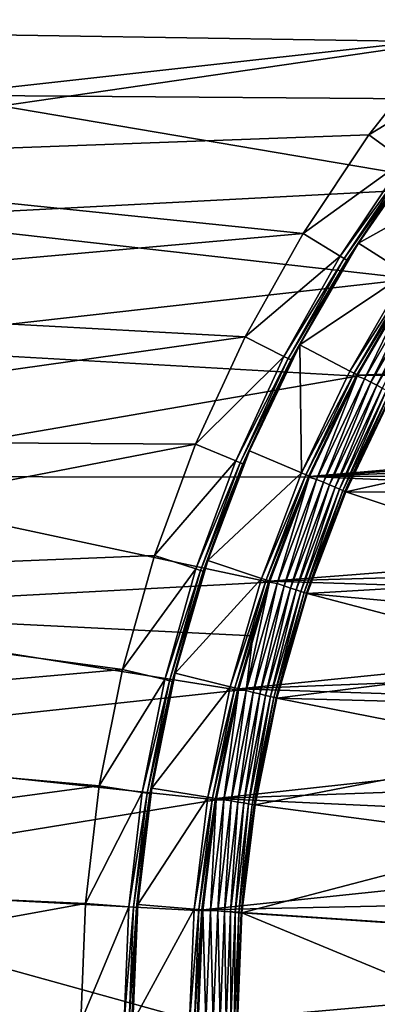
# Model space of a CAD drawing. Header units: metres. Extents: x -17 to 65, y -30 to 30.
# Tile 78 of 256: x -12 to -9.3, y 0.1 to 7.7. Entities that reach past the tile are written whole.
import ezdxf

# ---------------------------------------------------------------- set-up
doc = ezdxf.new("R2010")
doc.units = ezdxf.units.M
doc.layers.add('solid_508461', color=7, linetype='CONTINUOUS')

msp = doc.modelspace()

# ---------------------------------------------------------------- linework, layer by layer
at = {"layer": 'solid_508461'}
for points in [[(-8.167077, 8.167077, 41.5), (-14.096119, 8.576093, 41.5), (-14.648664, 7.593855, 41.5)], [(-8.782733, 7.501073, 41.5), (-8.167077, 8.167077, 41.5), (-14.648664, 7.593855, 41.5)], [(-7.381371, 7.677097, -48.5), (-12.64624, 7.093839, -48.5), (-12.09454, 7.998252, -48.5)], [(-7.381371, 7.677097, -48.5), (-7.975592, 7.05779, -48.5), (-12.64624, 7.093839, -48.5)], [(-8.782733, 7.501073, 41.5), (-14.648664, 7.593855, 41.5), (-15.132871, 6.57618, 41.5)], [(-9.344038, 6.789061, 41.5), (-8.782733, 7.501073, 41.5), (-15.132871, 6.57618, 41.5)], [(-8.529456, 7.284859, 40.923206), (-8.782733, 7.501073, 41.5), (-9.344038, 6.789061, 41.5)], [(-9.074726, 6.59319, 40.923206), (-8.529456, 7.284859, 40.923206), (-9.344038, 6.789061, 41.5)], [(-8.518044, 6.392607, -48.5), (-13.130377, 6.151683, -48.5), (-12.64624, 7.093839, -48.5)], [(-7.975592, 7.05779, -48.5), (-8.518044, 6.392607, -48.5), (-12.64624, 7.093839, -48.5)], [(-9.84806, 6.03475, 41.5), (-9.344038, 6.789061, 41.5), (-15.132871, 6.57618, 41.5)], [(-9.074726, 6.59319, 40.923206), (-9.344038, 6.789061, 41.5), (-9.84806, 6.03475, 41.5)], [(-9.176256, 6.333942, 40.673206), (-9.423761, 5.959465, 20), (-8.91398, 6.69802, 20)], [(-8.567617, 6.438148, 19.25), (-8.91398, 6.69802, 20), (-9.423761, 5.959465, 20)], [(-9.84806, 6.03475, 41.5), (-15.132871, 6.57618, 41.5), (-15.546514, 5.527733, 41.5)], [(-9.564046, 5.860872, 40.923206), (-9.074726, 6.59319, 40.923206), (-9.84806, 6.03475, 41.5)], [(-9.044958, 6.571547, 40.844296), (-9.074726, 6.59319, 40.923206), (-9.564046, 5.860872, 40.923206)], [(-9.532674, 5.84163, 40.844296), (-9.044958, 6.571547, 40.844296), (-9.564046, 5.860872, 40.923206)], [(-9.026685, 6.55827, 40.760029), (-9.044958, 6.571547, 40.844296), (-9.532674, 5.84163, 40.844296)], [(-9.513414, 5.829828, 40.760029), (-9.026685, 6.55827, 40.760029), (-9.532674, 5.84163, 40.844296)], [(-9.513414, 5.829828, 40.760029), (-9.176256, 6.333942, 40.673206), (-9.026685, 6.55827, 40.760029)], [(-9.057888, 5.727869, 19.25), (-8.567617, 6.438148, 19.25), (-9.423761, 5.959465, 20)], [(-8.518044, 6.392607, -48.5), (-9.005194, 5.685852, -48.5), (-13.130377, 6.151683, -48.5)], [(-9.513414, 5.829828, 40.760029), (-9.423857, 5.959315, 40.673206), (-9.176256, 6.333942, 40.673206)], [(-9.176256, 6.333942, 40.673206), (-9.423857, 5.959315, 40.673206), (-9.423761, 5.959465, 20)], [(-9.005194, 5.685852, -48.5), (-13.544482, 5.176571, -48.5), (-13.130377, 6.151683, -48.5)], [(-10.291051, 5.24374, 41.5), (-9.84806, 6.03475, 41.5), (-15.546514, 5.527733, 41.5)], [(-9.564046, 5.860872, 40.923206), (-9.84806, 6.03475, 41.5), (-10.291051, 5.24374, 41.5)], [(-9.872822, 5.181688, 40.673206), (-9.872873, 5.181591, 20), (-9.423761, 5.959465, 20)], [(-9.057888, 5.727869, 19.25), (-9.423761, 5.959465, 20), (-9.872873, 5.181591, 20)], [(-9.656171, 5.575022, 40.673206), (-9.872822, 5.181688, 40.673206), (-9.423761, 5.959465, 20)], [(-9.423857, 5.959315, 40.673206), (-9.656171, 5.575022, 40.673206), (-9.423761, 5.959465, 20)], [(-9.513414, 5.829828, 40.760029), (-9.656171, 5.575022, 40.673206), (-9.423857, 5.959315, 40.673206)], [(-9.994401, 5.092422, 40.923206), (-9.564046, 5.860872, 40.923206), (-10.291051, 5.24374, 41.5)], [(-9.532674, 5.84163, 40.844296), (-9.564046, 5.860872, 40.923206), (-9.994401, 5.092422, 40.923206)], [(-9.961617, 5.075697, 40.844296), (-9.532674, 5.84163, 40.844296), (-9.994401, 5.092422, 40.923206)], [(-9.513414, 5.829828, 40.760029), (-9.532674, 5.84163, 40.844296), (-9.961617, 5.075697, 40.844296)], [(-9.941491, 5.065443, 40.760029), (-9.513414, 5.829828, 40.760029), (-9.961617, 5.075697, 40.844296)], [(-9.941491, 5.065443, 40.760029), (-9.656171, 5.575022, 40.673206), (-9.513414, 5.829828, 40.760029)], [(-9.005194, 5.685852, -48.5), (-9.433654, 4.942536, -48.5), (-13.544482, 5.176571, -48.5)], [(-9.489417, 4.980439, 19.25), (-9.057888, 5.727869, 19.25), (-9.872873, 5.181591, 20)], [(-9.026785, 5.708193, 19.171093), (-9.057888, 5.727869, 19.25), (-9.489417, 4.980439, 19.25)], [(-9.456833, 4.963329, 19.171093), (-9.026785, 5.708193, 19.171093), (-9.489417, 4.980439, 19.25)], [(-9.007694, 5.696121, 19.086824), (-9.026785, 5.708193, 19.171093), (-9.456833, 4.963329, 19.171093)], [(-9.436832, 4.952832, 19.086824), (-9.007694, 5.696121, 19.086824), (-9.456833, 4.963329, 19.171093)], [(-9.436832, 4.952832, 19.086824), (-9.001264, 5.692079, 19), (-9.007694, 5.696121, 19.086824)], [(-9.436832, 4.952832, 19.086824), (-9.430096, 4.949322, 19), (-9.001264, 5.692079, 19)], [(-9.378284, 4.922103, -48.494236), (-9.433654, 4.942536, -48.5), (-9.005194, 5.685852, -48.5)], [(9.001194, 5.692193, 8.5), (-9.001194, 5.692193, 8.5), (-9.430158, 4.949199, 8.5)], [(-9.430096, 4.949322, 19), (-9.430158, 4.949199, 8.5), (-9.001194, 5.692193, 8.5)], [(-0.245322, 5.144145, 8.5), (9.001194, 5.692193, 8.5), (-9.430158, 4.949199, 8.5)], [(-9.001264, 5.692079, 19), (-9.430096, 4.949322, 19), (-9.001194, 5.692193, 8.5)], [(-8.951808, 5.66078, -48.494236), (-9.378284, 4.922103, -48.494236), (-9.005194, 5.685852, -48.5)], [(-9.328403, 4.895924, -48.477142), (-9.378284, 4.922103, -48.494236), (-8.951808, 5.66078, -48.494236)], [(-8.904197, 5.630672, -48.477142), (-9.328403, 4.895924, -48.477142), (-8.951808, 5.66078, -48.494236)], [(-9.28244, 4.8718, -48.449375), (-9.328403, 4.895924, -48.477142), (-8.904197, 5.630672, -48.477142)], [(-8.860323, 5.602929, -48.449375), (-9.28244, 4.8718, -48.449375), (-8.904197, 5.630672, -48.477142)], [(-9.242163, 4.850661, -48.412006), (-9.28244, 4.8718, -48.449375), (-8.860323, 5.602929, -48.449375)], [(-10.291051, 5.24374, 41.5), (-15.546514, 5.527733, 41.5), (-15.887621, 4.453479, 41.5)], [(-9.941491, 5.065443, 40.760029), (-9.872822, 5.181688, 40.673206), (-9.656171, 5.575022, 40.673206)], [(-10.670866, 4.419858, 41.5), (-10.291051, 5.24374, 41.5), (-15.887621, 4.453479, 41.5)], [(-9.994401, 5.092422, 40.923206), (-10.291051, 5.24374, 41.5), (-10.670866, 4.419858, 41.5)], [(-9.433654, 4.942536, -48.5), (-13.886286, 4.173849, -48.5), (-13.544482, 5.176571, -48.5)], [(-10.257758, 4.370458, 40.673206), (-10.257841, 4.370263, 20), (-9.872873, 5.181591, 20)], [(-9.859407, 4.200704, 19.25), (-9.872873, 5.181591, 20), (-10.257841, 4.370263, 20)], [(-10.07346, 4.77995, 40.673206), (-10.257758, 4.370458, 40.673206), (-9.872873, 5.181591, 20)], [(-9.872822, 5.181688, 40.673206), (-10.07346, 4.77995, 40.673206), (-9.872873, 5.181591, 20)], [(-9.941491, 5.065443, 40.760029), (-10.07346, 4.77995, 40.673206), (-9.872822, 5.181688, 40.673206)], [(-9.859407, 4.200704, 19.25), (-9.489417, 4.980439, 19.25), (-9.872873, 5.181591, 20)], [(-0.732718, 5.09761, 8.5), (-0.245322, 5.144145, 8.5), (-9.430158, 4.949199, 8.5)], [(-10.363137, 4.292573, 40.923206), (-9.994401, 5.092422, 40.923206), (-10.670866, 4.419858, 41.5)], [(-9.961617, 5.075697, 40.844296), (-9.994401, 5.092422, 40.923206), (-10.363137, 4.292573, 40.923206)], [(-10.329143, 4.278471, 40.844296), (-9.961617, 5.075697, 40.844296), (-10.363137, 4.292573, 40.923206)], [(-9.941491, 5.065443, 40.760029), (-9.961617, 5.075697, 40.844296), (-10.329143, 4.278471, 40.844296)], [(-10.308274, 4.269827, 40.760029), (-9.941491, 5.065443, 40.760029), (-10.329143, 4.278471, 40.844296)], [(-10.308274, 4.269827, 40.760029), (-10.07346, 4.77995, 40.673206), (-9.941491, 5.065443, 40.760029)], [(-1.2141, 5.004836, 8.5), (-0.732718, 5.09761, 8.5), (-9.430158, 4.949199, 8.5)], [(-9.456833, 4.963329, 19.171093), (-9.489417, 4.980439, 19.25), (-9.859407, 4.200704, 19.25)], [(-1.684569, 4.866694, 8.5), (-1.2141, 5.004836, 8.5), (-9.430158, 4.949199, 8.5)], [(-9.433654, 4.942536, -48.5), (-9.80079, 4.167371, -48.5), (-13.886286, 4.173849, -48.5)], [(-9.825549, 4.186275, 19.171093), (-9.456833, 4.963329, 19.171093), (-9.859407, 4.200704, 19.25)], [(-9.436832, 4.952832, 19.086824), (-9.456833, 4.963329, 19.171093), (-9.825549, 4.186275, 19.171093)], [(-9.80477, 4.177422, 19.086824), (-9.436832, 4.952832, 19.086824), (-9.825549, 4.186275, 19.171093)], [(-9.80477, 4.177422, 19.086824), (-9.430096, 4.949322, 19), (-9.436832, 4.952832, 19.086824)], [(-9.80477, 4.177422, 19.086824), (-9.797772, 4.174466, 19), (-9.430096, 4.949322, 19)], [(-9.743937, 4.151504, -48.494236), (-9.80079, 4.167371, -48.5), (-9.433654, 4.942536, -48.5)], [(-1.684569, 4.866694, 8.5), (-9.430158, 4.949199, 8.5), (-9.797838, 4.17432, 8.5)], [(-9.797772, 4.174466, 19), (-9.797838, 4.17432, 8.5), (-9.430158, 4.949199, 8.5)], [(-9.430096, 4.949322, 19), (-9.797772, 4.174466, 19), (-9.430158, 4.949199, 8.5)], [(-9.378284, 4.922103, -48.494236), (-9.743937, 4.151504, -48.494236), (-9.433654, 4.942536, -48.5)], [(-9.692113, 4.129423, -48.477142), (-9.743937, 4.151504, -48.494236), (-9.378284, 4.922103, -48.494236)], [(-9.328403, 4.895924, -48.477142), (-9.692113, 4.129423, -48.477142), (-9.378284, 4.922103, -48.494236)], [(-2.139138, 4.684719, 8.5), (-1.684569, 4.866694, 8.5), (-9.797838, 4.17432, 8.5)], [(-9.644357, 4.109076, -48.449375), (-9.692113, 4.129423, -48.477142), (-9.328403, 4.895924, -48.477142)], [(-9.28244, 4.8718, -48.449375), (-9.644357, 4.109076, -48.449375), (-9.328403, 4.895924, -48.477142)], [(-9.602509, 4.091247, -48.412006), (-9.644357, 4.109076, -48.449375), (-9.28244, 4.8718, -48.449375)], [(-9.242163, 4.850661, -48.412006), (-9.602509, 4.091247, -48.412006), (-9.28244, 4.8718, -48.449375)], [(-9.56818, 4.076621, -48.366474), (-9.602509, 4.091247, -48.412006), (-9.242163, 4.850661, -48.412006)], [(-9.209122, 4.83332, -48.366474), (-9.56818, 4.076621, -48.366474), (-9.242163, 4.850661, -48.412006)], [(-9.542692, 4.065761, -48.314533), (-9.56818, 4.076621, -48.366474), (-9.209122, 4.83332, -48.366474)], [(-9.18459, 4.820445, -48.314533), (-9.542692, 4.065761, -48.314533), (-9.209122, 4.83332, -48.366474)], [(-10.308274, 4.269827, 40.760029), (-10.257758, 4.370458, 40.673206), (-10.07346, 4.77995, 40.673206)], [(-9.527027, 4.059087, -48.258179), (-9.542692, 4.065761, -48.314533), (-9.18459, 4.820445, -48.314533)], [(-9.169513, 4.812532, -48.258179), (-9.527027, 4.059087, -48.258179), (-9.18459, 4.820445, -48.314533)], [(-9.169513, 4.812532, -48.258179), (-9.521788, 4.056855, -48.200001), (-9.527027, 4.059087, -48.258179)], [(-6.880823, 4.641576, -27), (-9.521843, 4.056733, -27), (-9.164519, 4.809785, -27)], [(-9.521788, 4.056855, -48.200001), (-9.164519, 4.809785, -27), (-9.521843, 4.056733, -27)], [(-9.169513, 4.812532, -48.258179), (-9.16447, 4.809885, -48.200001), (-9.521788, 4.056855, -48.200001)], [(-9.521788, 4.056855, -48.200001), (-9.16447, 4.809885, -48.200001), (-9.164519, 4.809785, -27)], [(-2.575148, 4.459941, 8.5), (-2.139138, 4.684719, 8.5), (-9.797838, 4.17432, 8.5)], [(-6.880823, 4.641576, -27), (-7.249757, 4.041166, -27), (-9.521843, 4.056733, -27)], [(-10.670866, 4.419858, 41.5), (-15.887621, 4.453479, 41.5), (-16.154593, 3.358439, 41.5)], [(-2.987211, 4.195131, 8.5), (-2.575148, 4.459941, 8.5), (-9.797838, 4.17432, 8.5)], [(-10.984661, 3.569277, 41.5), (-10.670866, 4.419858, 41.5), (-16.154593, 3.358439, 41.5)], [(-10.363137, 4.292573, 40.923206), (-10.670866, 4.419858, 41.5), (-10.984661, 3.569277, 41.5)], [(-10.425419, 3.953877, 40.673206), (-10.576111, 3.53106, 20), (-10.257841, 4.370263, 20)], [(-9.859407, 4.200704, 19.25), (-10.257841, 4.370263, 20), (-10.576111, 3.53106, 20)], [(-10.257758, 4.370458, 40.673206), (-10.425419, 3.953877, 40.673206), (-10.257841, 4.370263, 20)], [(-10.308274, 4.269827, 40.760029), (-10.425419, 3.953877, 40.673206), (-10.257758, 4.370458, 40.673206)], [(-10.667985, 3.466253, 40.923206), (-10.363137, 4.292573, 40.923206), (-10.984661, 3.569277, 41.5)], [(-10.329143, 4.278471, 40.844296), (-10.363137, 4.292573, 40.923206), (-10.667985, 3.466253, 40.923206)], [(-10.632986, 3.454867, 40.844296), (-10.329143, 4.278471, 40.844296), (-10.667985, 3.466253, 40.923206)], [(-10.308274, 4.269827, 40.760029), (-10.329143, 4.278471, 40.844296), (-10.632986, 3.454867, 40.844296)], [(-10.611505, 3.447887, 40.760029), (-10.308274, 4.269827, 40.760029), (-10.632986, 3.454867, 40.844296)], [(-10.611505, 3.447887, 40.760029), (-10.425419, 3.953877, 40.673206), (-10.308274, 4.269827, 40.760029)], [(-10.104607, 3.364419, -48.5), (-14.153923, 3.149041, -48.5), (-13.886286, 4.173849, -48.5)], [(-9.80079, 4.167371, -48.5), (-10.104607, 3.364419, -48.5), (-13.886286, 4.173849, -48.5)], [(-10.165455, 3.39372, 19.25), (-9.859407, 4.200704, 19.25), (-10.576111, 3.53106, 20)], [(-9.825549, 4.186275, 19.171093), (-9.859407, 4.200704, 19.25), (-10.165455, 3.39372, 19.25)], [(-10.130544, 3.382072, 19.171093), (-9.825549, 4.186275, 19.171093), (-10.165455, 3.39372, 19.25)], [(-9.80477, 4.177422, 19.086824), (-9.825549, 4.186275, 19.171093), (-10.130544, 3.382072, 19.171093)], [(-10.109118, 3.37492, 19.086824), (-9.80477, 4.177422, 19.086824), (-10.130544, 3.382072, 19.171093)], [(-10.109118, 3.37492, 19.086824), (-9.797772, 4.174466, 19), (-9.80477, 4.177422, 19.086824)], [(-10.109118, 3.37492, 19.086824), (-10.101907, 3.372533, 19), (-9.797772, 4.174466, 19)], [(-10.046398, 3.353981, -48.494236), (-10.104607, 3.364419, -48.5), (-9.80079, 4.167371, -48.5)], [(-9.797772, 4.174466, 19), (-10.101907, 3.372533, 19), (-9.797838, 4.17432, 8.5)], [(-10.101907, 3.372533, 19), (-10.101847, 3.372689, 8.5), (-9.797838, 4.17432, 8.5)], [(-3.372481, 3.892155, 8.5), (-9.797838, 4.17432, 8.5), (-10.101847, 3.372689, 8.5)], [(-9.743937, 4.151504, -48.494236), (-10.046398, 3.353981, -48.494236), (-9.80079, 4.167371, -48.5)], [(-9.992965, 3.336142, -48.477142), (-10.046398, 3.353981, -48.494236), (-9.743937, 4.151504, -48.494236)], [(-9.692113, 4.129423, -48.477142), (-9.992965, 3.336142, -48.477142), (-9.743937, 4.151504, -48.494236)], [(-3.372481, 3.892155, 8.5), (-2.987211, 4.195131, 8.5), (-9.797838, 4.17432, 8.5)], [(-9.943727, 3.319704, -48.449375), (-9.992965, 3.336142, -48.477142), (-9.692113, 4.129423, -48.477142)], [(-9.644357, 4.109076, -48.449375), (-9.943727, 3.319704, -48.449375), (-9.692113, 4.129423, -48.477142)], [(-9.900579, 3.305299, -48.412006), (-9.943727, 3.319704, -48.449375), (-9.644357, 4.109076, -48.449375)], [(-9.602509, 4.091247, -48.412006), (-9.900579, 3.305299, -48.412006), (-9.644357, 4.109076, -48.449375)], [(-9.865185, 3.293483, -48.366474), (-9.900579, 3.305299, -48.412006), (-9.602509, 4.091247, -48.412006)], [(-9.56818, 4.076621, -48.366474), (-9.865185, 3.293483, -48.366474), (-9.602509, 4.091247, -48.412006)], [(-9.838906, 3.284709, -48.314533), (-9.865185, 3.293483, -48.366474), (-9.56818, 4.076621, -48.366474)], [(-9.542692, 4.065761, -48.314533), (-9.838906, 3.284709, -48.314533), (-9.56818, 4.076621, -48.366474)], [(-9.822755, 3.279317, -48.258179), (-9.838906, 3.284709, -48.314533), (-9.542692, 4.065761, -48.314533)], [(-9.527027, 4.059087, -48.258179), (-9.822755, 3.279317, -48.258179), (-9.542692, 4.065761, -48.314533)], [(-9.527027, 4.059087, -48.258179), (-9.817352, 3.277514, -48.200001), (-9.822755, 3.279317, -48.258179)], [(-9.527027, 4.059087, -48.258179), (-9.521788, 4.056855, -48.200001), (-9.817352, 3.277514, -48.200001)], [(-9.817352, 3.277514, -48.200001), (-9.521788, 4.056855, -48.200001), (-9.817288, 3.277684, -27)], [(-9.521788, 4.056855, -48.200001), (-9.521843, 4.056733, -27), (-9.817288, 3.277684, -27)], [(-7.566446, 3.411575, -27), (-9.817288, 3.277684, -27), (-9.521843, 4.056733, -27)], [(-7.249757, 4.041166, -27), (-7.566446, 3.411575, -27), (-9.521843, 4.056733, -27)], [(-10.611505, 3.447887, 40.760029), (-10.576171, 3.53088, 40.673206), (-10.425419, 3.953877, 40.673206)], [(-10.425419, 3.953877, 40.673206), (-10.576171, 3.53088, 40.673206), (-10.576111, 3.53106, 20)], [(-3.727352, 3.553786, 8.5), (-3.372481, 3.892155, 8.5), (-10.101847, 3.372689, 8.5)], [(-11.230918, 2.6961, 41.5), (-10.984661, 3.569277, 41.5), (-16.154593, 3.358439, 41.5)], [(-10.667985, 3.466253, 40.923206), (-10.984661, 3.569277, 41.5), (-11.230918, 2.6961, 41.5)], [(-4.048043, 3.183684, 8.5), (-3.727352, 3.553786, 8.5), (-10.101847, 3.372689, 8.5)], [(-10.825994, 2.668395, 40.673206), (-10.826082, 2.668041, 20), (-10.576111, 3.53106, 20)], [(-10.165455, 3.39372, 19.25), (-10.576111, 3.53106, 20), (-10.826082, 2.668041, 20)], [(-10.709768, 3.102154, 40.673206), (-10.825994, 2.668395, 40.673206), (-10.576111, 3.53106, 20)], [(-10.576171, 3.53088, 40.673206), (-10.709768, 3.102154, 40.673206), (-10.576111, 3.53106, 20)], [(-10.611505, 3.447887, 40.760029), (-10.709768, 3.102154, 40.673206), (-10.576171, 3.53088, 40.673206)], [(-10.907061, 2.618554, 40.923206), (-10.667985, 3.466253, 40.923206), (-11.230918, 2.6961, 41.5)], [(-10.632986, 3.454867, 40.844296), (-10.667985, 3.466253, 40.923206), (-10.907061, 2.618554, 40.923206)], [(-10.871274, 2.609962, 40.844296), (-10.632986, 3.454867, 40.844296), (-10.907061, 2.618554, 40.923206)], [(-10.611505, 3.447887, 40.760029), (-10.632986, 3.454867, 40.844296), (-10.871274, 2.609962, 40.844296)], [(-10.849311, 2.604689, 40.760029), (-10.611505, 3.447887, 40.760029), (-10.871274, 2.609962, 40.844296)], [(-10.849311, 2.604689, 40.760029), (-10.709768, 3.102154, 40.673206), (-10.611505, 3.447887, 40.760029)], [(-10.405576, 2.564725, 19.25), (-10.165455, 3.39372, 19.25), (-10.826082, 2.668041, 20)], [(-10.130544, 3.382072, 19.171093), (-10.165455, 3.39372, 19.25), (-10.405576, 2.564725, 19.25)], [(-7.566446, 3.411575, -27), (-7.704602, 3.086927, -27), (-9.817288, 3.277684, -27)], [(-11.230918, 2.6961, 41.5), (-16.154593, 3.358439, 41.5), (-16.346199, 2.247598, 41.5)], [(-10.104607, 3.364419, -48.5), (-10.232057, 2.954224, -48.5), (-14.153923, 3.149041, -48.5)], [(-10.369837, 2.555935, 19.171093), (-10.130544, 3.382072, 19.171093), (-10.405576, 2.564725, 19.25)], [(-10.109118, 3.37492, 19.086824), (-10.130544, 3.382072, 19.171093), (-10.369837, 2.555935, 19.171093)], [(-10.347906, 2.55053, 19.086824), (-10.109118, 3.37492, 19.086824), (-10.369837, 2.555935, 19.171093)], [(-10.347906, 2.55053, 19.086824), (-10.101907, 3.372533, 19), (-10.109118, 3.37492, 19.086824)], [(-10.347906, 2.55053, 19.086824), (-10.340527, 2.548727, 19), (-10.101907, 3.372533, 19)], [(-4.048043, 3.183684, 8.5), (-10.101847, 3.372689, 8.5), (-10.340611, 2.548372, 8.5)], [(-10.340527, 2.548727, 19), (-10.340611, 2.548372, 8.5), (-10.101847, 3.372689, 8.5)], [(-10.101907, 3.372533, 19), (-10.340527, 2.548727, 19), (-10.101847, 3.372689, 8.5)], [(-10.283704, 2.534705, -48.494236), (-10.232057, 2.954224, -48.5), (-10.104607, 3.364419, -48.5)], [(-10.046398, 3.353981, -48.494236), (-10.283704, 2.534705, -48.494236), (-10.104607, 3.364419, -48.5)], [(-10.229009, 2.521224, -48.477142), (-10.283704, 2.534705, -48.494236), (-10.046398, 3.353981, -48.494236)], [(-9.992965, 3.336142, -48.477142), (-10.229009, 2.521224, -48.477142), (-10.046398, 3.353981, -48.494236)], [(-10.178607, 2.508801, -48.449375), (-10.229009, 2.521224, -48.477142), (-9.992965, 3.336142, -48.477142)], [(-9.943727, 3.319704, -48.449375), (-10.178607, 2.508801, -48.449375), (-9.992965, 3.336142, -48.477142)], [(-10.134441, 2.497916, -48.412006), (-10.178607, 2.508801, -48.449375), (-9.943727, 3.319704, -48.449375)], [(-9.900579, 3.305299, -48.412006), (-10.134441, 2.497916, -48.412006), (-9.943727, 3.319704, -48.449375)], [(-10.09821, 2.488985, -48.366474), (-10.134441, 2.497916, -48.412006), (-9.900579, 3.305299, -48.412006)], [(-9.865185, 3.293483, -48.366474), (-10.09821, 2.488985, -48.366474), (-9.900579, 3.305299, -48.412006)], [(-10.071311, 2.482355, -48.314533), (-10.09821, 2.488985, -48.366474), (-9.865185, 3.293483, -48.366474)], [(-9.838906, 3.284709, -48.314533), (-10.071311, 2.482355, -48.314533), (-9.865185, 3.293483, -48.366474)], [(-10.054778, 2.47828, -48.258179), (-10.071311, 2.482355, -48.314533), (-9.838906, 3.284709, -48.314533)], [(-9.822755, 3.279317, -48.258179), (-10.054778, 2.47828, -48.258179), (-9.838906, 3.284709, -48.314533)], [(-9.822755, 3.279317, -48.258179), (-10.049248, 2.476917, -48.200001), (-10.054778, 2.47828, -48.258179)], [(-7.82889, 2.756517, -27), (-10.049327, 2.476587, -27), (-9.817288, 3.277684, -27)], [(-9.817352, 3.277514, -48.200001), (-9.817288, 3.277684, -27), (-10.049327, 2.476587, -27)], [(-10.049248, 2.476917, -48.200001), (-9.817352, 3.277514, -48.200001), (-10.049327, 2.476587, -27)], [(-9.822755, 3.279317, -48.258179), (-9.817352, 3.277514, -48.200001), (-10.049248, 2.476917, -48.200001)], [(-7.704602, 3.086927, -27), (-7.82889, 2.756517, -27), (-9.817288, 3.277684, -27)], [(-4.33256, 2.784139, 8.5), (-4.048043, 3.183684, 8.5), (-10.340611, 2.548372, 8.5)], [(-10.342885, 2.539131, -48.5), (-14.346081, 2.107091, -48.5), (-14.153923, 3.149041, -48.5)], [(-10.232057, 2.954224, -48.5), (-10.342885, 2.539131, -48.5), (-14.153923, 3.149041, -48.5)], [(-10.849311, 2.604689, 40.760029), (-10.825994, 2.668395, 40.673206), (-10.709768, 3.102154, 40.673206)], [(-10.283704, 2.534705, -48.494236), (-10.342885, 2.539131, -48.5), (-10.232057, 2.954224, -48.5)], [(-4.577503, 2.359874, 8.5), (-4.33256, 2.784139, 8.5), (-10.340611, 2.548372, 8.5)], [(-7.82889, 2.756517, -27), (-7.939025, 2.421119, -27), (-10.049327, 2.476587, -27)], [(-11.407784, 1.806923, 41.5), (-11.230918, 2.6961, 41.5), (-16.346199, 2.247598, 41.5)], [(-10.907061, 2.618554, 40.923206), (-11.230918, 2.6961, 41.5), (-11.407784, 1.806923, 41.5)], [(-10.924662, 2.230307, 40.673206), (-11.005563, 1.788882, 20), (-10.826082, 2.668041, 20)], [(-10.405576, 2.564725, 19.25), (-10.826082, 2.668041, 20), (-11.005563, 1.788882, 20)], [(-10.825994, 2.668395, 40.673206), (-10.924662, 2.230307, 40.673206), (-10.826082, 2.668041, 20)], [(-10.849311, 2.604689, 40.760029), (-10.924662, 2.230307, 40.673206), (-10.825994, 2.668395, 40.673206)], [(-11.07889, 1.754712, 40.923206), (-10.907061, 2.618554, 40.923206), (-11.407784, 1.806923, 41.5)], [(-10.871274, 2.609962, 40.844296), (-10.907061, 2.618554, 40.923206), (-11.07889, 1.754712, 40.923206)], [(-11.042537, 1.748966, 40.844296), (-10.871274, 2.609962, 40.844296), (-11.07889, 1.754712, 40.923206)], [(-10.849311, 2.604689, 40.760029), (-10.871274, 2.609962, 40.844296), (-11.042537, 1.748966, 40.844296)], [(-11.020227, 1.745433, 40.760029), (-10.849311, 2.604689, 40.760029), (-11.042537, 1.748966, 40.844296)], [(-11.020227, 1.745433, 40.760029), (-10.924662, 2.230307, 40.673206), (-10.849311, 2.604689, 40.760029)], [(-10.578209, 1.7191, 19.25), (-10.405576, 2.564725, 19.25), (-11.005563, 1.788882, 20)], [(-10.369837, 2.555935, 19.171093), (-10.405576, 2.564725, 19.25), (-10.578209, 1.7191, 19.25)], [(-10.342885, 2.539131, -48.5), (-10.513685, 1.698505, -48.5), (-14.346081, 2.107091, -48.5)], [(-10.541878, 1.713222, 19.171093), (-10.369837, 2.555935, 19.171093), (-10.578209, 1.7191, 19.25)], [(-10.347906, 2.55053, 19.086824), (-10.369837, 2.555935, 19.171093), (-10.541878, 1.713222, 19.171093)], [(-10.519583, 1.709599, 19.086824), (-10.347906, 2.55053, 19.086824), (-10.541878, 1.713222, 19.171093)], [(-10.519583, 1.709599, 19.086824), (-10.340527, 2.548727, 19), (-10.347906, 2.55053, 19.086824)], [(-10.519583, 1.709599, 19.086824), (-10.512084, 1.708389, 19), (-10.340527, 2.548727, 19)], [(-10.454316, 1.698992, -48.494236), (-10.513685, 1.698505, -48.5), (-10.342885, 2.539131, -48.5)], [(-10.340527, 2.548727, 19), (-10.512084, 1.708389, 19), (-10.340611, 2.548372, 8.5)], [(-10.512084, 1.708389, 19), (-10.512033, 1.708679, 8.5), (-10.340611, 2.548372, 8.5)], [(-4.577503, 2.359874, 8.5), (-10.340611, 2.548372, 8.5), (-10.512033, 1.708679, 8.5)], [(-10.283704, 2.534705, -48.494236), (-10.454316, 1.698992, -48.494236), (-10.342885, 2.539131, -48.5)], [(-10.398713, 1.689955, -48.477142), (-10.454316, 1.698992, -48.494236), (-10.283704, 2.534705, -48.494236)], [(-10.229009, 2.521224, -48.477142), (-10.398713, 1.689955, -48.477142), (-10.283704, 2.534705, -48.494236)], [(-10.347476, 1.681628, -48.449375), (-10.398713, 1.689955, -48.477142), (-10.229009, 2.521224, -48.477142)], [(-10.178607, 2.508801, -48.449375), (-10.347476, 1.681628, -48.449375), (-10.229009, 2.521224, -48.477142)], [(-10.302577, 1.674332, -48.412006), (-10.347476, 1.681628, -48.449375), (-10.178607, 2.508801, -48.449375)], [(-10.134441, 2.497916, -48.412006), (-10.302577, 1.674332, -48.412006), (-10.178607, 2.508801, -48.449375)], [(-10.265745, 1.668346, -48.366474), (-10.302577, 1.674332, -48.412006), (-10.134441, 2.497916, -48.412006)], [(-10.09821, 2.488985, -48.366474), (-10.265745, 1.668346, -48.366474), (-10.134441, 2.497916, -48.412006)], [(-10.2384, 1.663902, -48.314533), (-10.265745, 1.668346, -48.366474), (-10.09821, 2.488985, -48.366474)], [(-10.071311, 2.482355, -48.314533), (-10.2384, 1.663902, -48.314533), (-10.09821, 2.488985, -48.366474)], [(-10.221592, 1.66117, -48.258179), (-10.2384, 1.663902, -48.314533), (-10.071311, 2.482355, -48.314533)], [(-10.054778, 2.47828, -48.258179), (-10.221592, 1.66117, -48.258179), (-10.071311, 2.482355, -48.314533)], [(-10.054778, 2.47828, -48.258179), (-10.21597, 1.660257, -48.200001), (-10.221592, 1.66117, -48.258179)], [(-10.054778, 2.47828, -48.258179), (-10.049248, 2.476917, -48.200001), (-10.21597, 1.660257, -48.200001)], [(-10.21597, 1.660257, -48.200001), (-10.049248, 2.476917, -48.200001), (-10.215919, 1.660547, -27)], [(-10.049248, 2.476917, -48.200001), (-10.049327, 2.476587, -27), (-10.215919, 1.660547, -27)], [(-8.034798, 2.081348, -27), (-10.215919, 1.660547, -27), (-10.049327, 2.476587, -27)], [(-7.939025, 2.421119, -27), (-8.034798, 2.081348, -27), (-10.049327, 2.476587, -27)], [(-4.781061, 1.914128, 8.5), (-4.577503, 2.359874, 8.5), (-10.512033, 1.708679, 8.5)], [(-11.407784, 1.806923, 41.5), (-16.346199, 2.247598, 41.5), (-16.461523, 1.12609, 41.5)], [(-11.020227, 1.745433, 40.760029), (-11.005608, 1.788601, 40.673206), (-10.924662, 2.230307, 40.673206)], [(-10.924662, 2.230307, 40.673206), (-11.005608, 1.788601, 40.673206), (-11.005563, 1.788882, 20)], [(-10.513685, 1.698505, -48.5), (-14.461573, 1.054827, -48.5), (-14.346081, 2.107091, -48.5)], [(-8.034798, 2.081348, -27), (-8.182354, 1.392506, -27), (-10.215919, 1.660547, -27)], [(-4.94147, 1.450647, 8.5), (-4.781061, 1.914128, 8.5), (-10.512033, 1.708679, 8.5)], [(-11.514395, 0.9061, 41.5), (-11.407784, 1.806923, 41.5), (-16.461523, 1.12609, 41.5)], [(-11.07889, 1.754712, 40.923206), (-11.407784, 1.806923, 41.5), (-11.514395, 0.9061, 41.5)], [(-11.18241, 0.88006, 40.923206), (-11.07889, 1.754712, 40.923206), (-11.514395, 0.9061, 41.5)], [(-11.042537, 1.748966, 40.844296), (-11.07889, 1.754712, 40.923206), (-11.18241, 0.88006, 40.923206)], [(-11.145719, 0.877187, 40.844296), (-11.042537, 1.748966, 40.844296), (-11.18241, 0.88006, 40.923206)], [(-11.020227, 1.745433, 40.760029), (-11.042537, 1.748966, 40.844296), (-11.145719, 0.877187, 40.844296)], [(-11.123201, 0.875415, 40.760029), (-11.020227, 1.745433, 40.760029), (-11.145719, 0.877187, 40.844296)], [(-11.123201, 0.875415, 40.760029), (-11.068703, 1.343993, 40.673206), (-11.020227, 1.745433, 40.760029)], [(-11.113844, 0.897207, 40.673206), (-11.113857, 0.89704, 20), (-11.005563, 1.788882, 20)], [(-10.578209, 1.7191, 19.25), (-11.005563, 1.788882, 20), (-11.113857, 0.89704, 20)], [(-11.068703, 1.343993, 40.673206), (-11.113844, 0.897207, 40.673206), (-11.005563, 1.788882, 20)], [(-11.005608, 1.788601, 40.673206), (-11.068703, 1.343993, 40.673206), (-11.005563, 1.788882, 20)], [(-11.020227, 1.745433, 40.760029), (-11.068703, 1.343993, 40.673206), (-11.005608, 1.788601, 40.673206)], [(-10.513685, 1.698505, -48.5), (-10.616046, 0.849616, -48.5), (-14.461573, 1.054827, -48.5)], [(-10.682238, 0.862338, 19.25), (-10.578209, 1.7191, 19.25), (-11.113857, 0.89704, 20)], [(-10.541878, 1.713222, 19.171093), (-10.578209, 1.7191, 19.25), (-10.682238, 0.862338, 19.25)], [(-10.645551, 0.859398, 19.171093), (-10.541878, 1.713222, 19.171093), (-10.682238, 0.862338, 19.25)], [(-10.519583, 1.709599, 19.086824), (-10.541878, 1.713222, 19.171093), (-10.645551, 0.859398, 19.171093)], [(-10.623036, 0.85758, 19.086824), (-10.519583, 1.709599, 19.086824), (-10.645551, 0.859398, 19.171093)], [(-10.623036, 0.85758, 19.086824), (-10.512084, 1.708389, 19), (-10.519583, 1.709599, 19.086824)], [(-10.623036, 0.85758, 19.086824), (-10.615465, 0.856973, 19), (-10.512084, 1.708389, 19)], [(-10.557128, 0.852259, -48.494236), (-10.616046, 0.849616, -48.5), (-10.513685, 1.698505, -48.5)], [(-4.94147, 1.450647, 8.5), (-10.512033, 1.708679, 8.5), (-10.615472, 0.856787, 8.5)], [(-10.615465, 0.856973, 19), (-10.615472, 0.856787, 8.5), (-10.512033, 1.708679, 8.5)], [(-10.512084, 1.708389, 19), (-10.615465, 0.856973, 19), (-10.512033, 1.708679, 8.5)], [(-10.454316, 1.698992, -48.494236), (-10.557128, 0.852259, -48.494236), (-10.513685, 1.698505, -48.5)], [(-10.500978, 0.847727, -48.477142), (-10.557128, 0.852259, -48.494236), (-10.454316, 1.698992, -48.494236)], [(-10.398713, 1.689955, -48.477142), (-10.500978, 0.847727, -48.477142), (-10.454316, 1.698992, -48.494236)], [(-10.449237, 0.84355, -48.449375), (-10.500978, 0.847727, -48.477142), (-10.398713, 1.689955, -48.477142)], [(-10.347476, 1.681628, -48.449375), (-10.449237, 0.84355, -48.449375), (-10.398713, 1.689955, -48.477142)], [(-10.403896, 0.839889, -48.412006), (-10.449237, 0.84355, -48.449375), (-10.347476, 1.681628, -48.449375)], [(-10.302577, 1.674332, -48.412006), (-10.403896, 0.839889, -48.412006), (-10.347476, 1.681628, -48.449375)], [(-10.366703, 0.836887, -48.366474), (-10.403896, 0.839889, -48.412006), (-10.302577, 1.674332, -48.412006)], [(-10.265745, 1.668346, -48.366474), (-10.366703, 0.836887, -48.366474), (-10.302577, 1.674332, -48.412006)], [(-10.339088, 0.834657, -48.314533), (-10.366703, 0.836887, -48.366474), (-10.265745, 1.668346, -48.366474)], [(-10.2384, 1.663902, -48.314533), (-10.339088, 0.834657, -48.314533), (-10.265745, 1.668346, -48.366474)], [(-10.322115, 0.833287, -48.258179), (-10.339088, 0.834657, -48.314533), (-10.2384, 1.663902, -48.314533)], [(-10.221592, 1.66117, -48.258179), (-10.322115, 0.833287, -48.258179), (-10.2384, 1.663902, -48.314533)], [(-10.221592, 1.66117, -48.258179), (-10.316438, 0.832829, -48.200001), (-10.322115, 0.833287, -48.258179)], [(-8.182354, 1.392506, -27), (-10.316444, 0.832652, -27), (-10.215919, 1.660547, -27)], [(-10.21597, 1.660257, -48.200001), (-10.215919, 1.660547, -27), (-10.316444, 0.832652, -27)], [(-10.316438, 0.832829, -48.200001), (-10.21597, 1.660257, -48.200001), (-10.316444, 0.832652, -27)], [(-10.221592, 1.66117, -48.258179), (-10.21597, 1.660257, -48.200001), (-10.316438, 0.832829, -48.200001)], [(-5.056874, 0.97492, 8.5), (-4.94147, 1.450647, 8.5), (-10.615472, 0.856787, 8.5)], [(-8.182354, 1.392506, -27), (-8.270719, 0.696448, -27), (-10.316444, 0.832652, -27)], [(-11.123201, 0.875415, 40.760029), (-11.113844, 0.897207, 40.673206), (-11.068703, 1.343993, 40.673206)], [(-11.514395, 0.9061, 41.5), (-16.461523, 1.12609, 41.5), (-16.5, 0, 41.5)], [(-10.65, 0, -48.5), (-14.5, 0, -48.5), (-14.461573, 1.054827, -48.5)], [(-10.616046, 0.849616, -48.5), (-10.65, 0, -48.5), (-14.461573, 1.054827, -48.5)], [(-11.55, 0, 41.5), (-11.514395, 0.9061, 41.5), (-16.5, 0, 41.5)], [(-11.18241, 0.88006, 40.923206), (-11.514395, 0.9061, 41.5), (-11.55, 0, 41.5)], [(-5.12669, 0.48935, 8.5), (-5.056874, 0.97492, 8.5), (-10.615472, 0.856787, 8.5)], [(-11.18241, 0.88006, 40.923206), (-11.55, 0, 41.5), (-11.216988, 0, 40.923206)], [(-11.145719, 0.877187, 40.844296), (-11.18241, 0.88006, 40.923206), (-11.216988, 0, 40.923206)], [(-11.180183, 0, 40.844296), (-11.145719, 0.877187, 40.844296), (-11.216988, 0, 40.923206)], [(-11.123201, 0.875415, 40.760029), (-11.145719, 0.877187, 40.844296), (-11.180183, 0, 40.844296)], [(-11.157597, 0, 40.760029), (-11.123201, 0.875415, 40.760029), (-11.180183, 0, 40.844296)], [(-11.157597, 0, 40.760029), (-11.140957, 0.448967, 40.673206), (-11.123201, 0.875415, 40.760029)], [(-11.113857, 0.89704, 20), (-11.15, 0, 40.673206), (-11.15, 0, 20)], [(-11.140957, 0.448967, 40.673206), (-11.15, 0, 40.673206), (-11.113857, 0.89704, 20)], [(-10.682238, 0.862338, 19.25), (-11.113857, 0.89704, 20), (-11.15, 0, 20)], [(-10.682238, 0.862338, 19.25), (-11.15, 0, 20), (-10.716988, 0, 19.25)], [(-11.113844, 0.897207, 40.673206), (-11.140957, 0.448967, 40.673206), (-11.113857, 0.89704, 20)], [(-11.123201, 0.875415, 40.760029), (-11.140957, 0.448967, 40.673206), (-11.113844, 0.897207, 40.673206)], [(-10.645551, 0.859398, 19.171093), (-10.682238, 0.862338, 19.25), (-10.716988, 0, 19.25)], [(-10.645551, 0.859398, 19.171093), (-10.716988, 0, 19.25), (-10.680183, 0, 19.171093)], [(-10.623036, 0.85758, 19.086824), (-10.645551, 0.859398, 19.171093), (-10.680183, 0, 19.171093)], [(-10.623036, 0.85758, 19.086824), (-10.680183, 0, 19.171093), (-10.657597, 0, 19.086824)], [(-10.623036, 0.85758, 19.086824), (-10.657597, 0, 19.086824), (-10.615465, 0.856973, 19)], [(-10.657597, 0, 19.086824), (-10.65, 0, 19), (-10.615465, 0.856973, 19)], [(-10.615465, 0.856973, 19), (-10.65, 0, 19), (-10.615472, 0.856787, 8.5)], [(-5.12669, 0.48935, 8.5), (-10.615472, 0.856787, 8.5), (-10.65, 0, 8.5)], [(-10.65, 0, 19), (-10.65, 0, 8.5), (-10.615472, 0.856787, 8.5)], [(-10.591473, 0, -48.494236), (-10.65, 0, -48.5), (-10.616046, 0.849616, -48.5)], [(-10.557128, 0.852259, -48.494236), (-10.591473, 0, -48.494236), (-10.616046, 0.849616, -48.5)], [(-10.535141, 0, -48.477142), (-10.591473, 0, -48.494236), (-10.557128, 0.852259, -48.494236)], [(-10.500978, 0.847727, -48.477142), (-10.535141, 0, -48.477142), (-10.557128, 0.852259, -48.494236)], [(-10.483231, 0, -48.449375), (-10.535141, 0, -48.477142), (-10.500978, 0.847727, -48.477142)], [(-10.449237, 0.84355, -48.449375), (-10.483231, 0, -48.449375), (-10.500978, 0.847727, -48.477142)], [(-10.437743, 0, -48.412006), (-10.483231, 0, -48.449375), (-10.449237, 0.84355, -48.449375)], [(-10.403896, 0.839889, -48.412006), (-10.437743, 0, -48.412006), (-10.449237, 0.84355, -48.449375)], [(-10.400428, 0, -48.366474), (-10.437743, 0, -48.412006), (-10.403896, 0.839889, -48.412006)], [(-10.366703, 0.836887, -48.366474), (-10.400428, 0, -48.366474), (-10.403896, 0.839889, -48.412006)], [(-10.372724, 0, -48.314533), (-10.400428, 0, -48.366474), (-10.366703, 0.836887, -48.366474)], [(-10.339088, 0.834657, -48.314533), (-10.372724, 0, -48.314533), (-10.366703, 0.836887, -48.366474)], [(-10.355696, 0, -48.258179), (-10.372724, 0, -48.314533), (-10.339088, 0.834657, -48.314533)], [(-10.322115, 0.833287, -48.258179), (-10.355696, 0, -48.258179), (-10.339088, 0.834657, -48.314533)], [(-10.322115, 0.833287, -48.258179), (-10.35, 0, -48.200001), (-10.355696, 0, -48.258179)], [(-10.322115, 0.833287, -48.258179), (-10.316438, 0.832829, -48.200001), (-10.35, 0, -48.200001)], [(-10.316438, 0.832829, -48.200001), (-10.316444, 0.832652, -27), (-10.35, 0, -27)], [(-10.316438, 0.832829, -48.200001), (-10.35, 0, -27), (-10.35, 0, -48.200001)], [(-8.3, 0, -27), (-10.35, 0, -27), (-10.316444, 0.832652, -27)], [(-8.270719, 0.696448, -27), (-8.3, 0, -27), (-10.316444, 0.832652, -27)], [(-5.12669, 0.48935, 8.5), (-10.65, 0, 8.5), (-5.15, 0, 8.5)], [(-11.157597, 0, 40.760029), (-11.15, 0, 40.673206), (-11.140957, 0.448967, 40.673206)]]:
    msp.add_3dface(points, dxfattribs=at)

doc.saveas('drawing.dxf')
